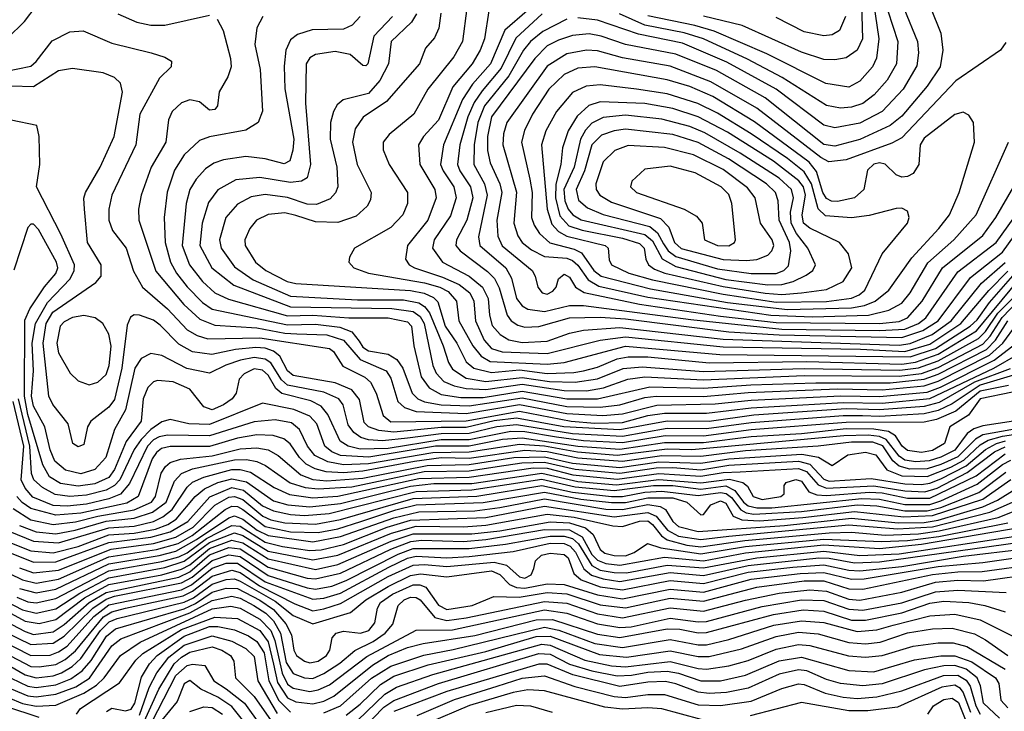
# Model space of a CAD drawing. Extents: x 997026 to 1115308, y 536381 to 619039.
# Tile 47 of 256: x 1017916 to 1021442, y 553885 to 556364. Entities that reach past the tile are written whole.
import ezdxf

# ---------------------------------------------------------------- set-up
doc = ezdxf.new("R2010")
doc.units = 0

msp = doc.modelspace()

# ---------------------------------------------------------------- linework, layer by layer
at = {"layer": '0CON20XD'}
for points in [[(1020927.6, 556505), (1020933.9, 556295), (1020915, 556254.2), (1020875, 556226.6), (1020835, 556219.6), (1020795, 556221.1), (1020715, 556247.2), (1020503.4, 556343.4), (1020365, 556376.7)], [(1020966.3, 556475), (1020992.4, 556295), (1020984.2, 556225.8), (1020969.3, 556195), (1020925, 556142.9), (1020885, 556121.6), (1020802.5, 556135), (1020591.2, 556241.2), (1020402.7, 556322.7), (1020333.3, 556343.3), (1020165, 556377)], [(1017872.1, 556297.9), (1017932.7, 556357.3), (1017975, 556411.9)], [(1018266.5, 556385), (1018335.2, 556355.2), (1018385, 556344.4), (1018435, 556343.8), (1018595, 556380)], [(1019336.5, 556385), (1019318.9, 556355), (1019246.2, 556285), (1019236.8, 556205), (1019205, 556145.3), (1019165, 556099.6), (1019073.8, 556076.2), (1019052, 556058), (1019039.1, 556035), (1019028.9, 555995), (1019027.8, 555935), (1019051, 555835), (1019054.7, 555765), (1019046.6, 555743.4), (1019028, 555722), (1018979.1, 555700.9), (1018945, 555703.2), (1018875, 555727), (1018795, 555737), (1018745, 555728.7), (1018695, 555702.6), (1018653.9, 555655), (1018630.7, 555575), (1018637.3, 555545), (1018685, 555478.4), (1018752, 555432), (1018885, 555372.6), (1019125, 555360.4), (1019290.4, 555359.6), (1019345, 555349.2), (1019365.8, 555335.8), (1019382.9, 555312.9), (1019432.6, 555195), (1019450.8, 555135), (1019465, 555110.9), (1019515, 555078.7), (1019585, 555067.5), (1019715, 555082), (1019813.1, 555066.9), (1019905, 555064.4)], [(1019423.5, 556386.5), (1019417, 556333), (1019400.9, 556299.1), (1019368.8, 556261.2), (1019347.6, 556205), (1019229.2, 556070.8), (1019145.7, 556014.3), (1019117.5, 555972.5), (1019107.9, 555925), (1019124.1, 555845), (1019173.9, 555745), (1019172.1, 555717.9), (1019160.4, 555695), (1019120.1, 555659.9), (1019055, 555637.5), (1018975, 555639.1), (1018905, 555661.6), (1018865, 555671.5), (1018805, 555666), (1018763.8, 555645), (1018739.4, 555615), (1018722.1, 555575), (1018722.7, 555555), (1018760.5, 555495), (1018796.5, 555465), (1018873.3, 555425), (1018905, 555417.8), (1019315, 555393.1), (1019363.8, 555383.8), (1019397.6, 555367.6), (1019412.8, 555352.8), (1019439.4, 555265), (1019480.8, 555205), (1019515, 555137.7), (1019542.5, 555115), (1019605, 555099.3), (1019705, 555108.8), (1019805, 555096.3)], [(1019517.4, 556405), (1019501.7, 556285), (1019470.5, 556230.5), (1019376.8, 556115), (1019326.7, 556025), (1019238.3, 555951.7), (1019216.9, 555925), (1019217.3, 555897.3), (1019239.3, 555845), (1019304.7, 555745), (1019304.1, 555705), (1019288.2, 555665), (1019245, 555619.5), (1019114.2, 555545), (1019097, 555513), (1019094.2, 555495), (1019112.2, 555475), (1019164.4, 555455), (1019365, 555421.1), (1019420.3, 555405), (1019449.8, 555389.8), (1019480.2, 555355), (1019488.8, 555285), (1019538.6, 555195), (1019568.5, 555158.5), (1019600.7, 555139.3), (1019805, 555129.6)], [(1019595.7, 556395), (1019579.7, 556295), (1019564.5, 556255), (1019535.6, 556205), (1019466.8, 556123.2), (1019415, 556003.5), (1019361.8, 555945), (1019343.8, 555915), (1019348.3, 555845), (1019402.6, 555755), (1019407, 555725), (1019376.9, 555645), (1019304, 555555), (1019297.3, 555505), (1019310.9, 555485), (1019329.6, 555475), (1019429.3, 555440.7), (1019489.6, 555415), (1019527.3, 555385), (1019542.1, 555355), (1019547.8, 555285), (1019579.1, 555215), (1019605, 555185.7), (1019643.4, 555173.4), (1019805, 555167.7)], [(1019732.5, 556395), (1019653.4, 556326.6), (1019601.8, 556205), (1019537.6, 556132.4), (1019501.9, 556078.1), (1019433.7, 555915), (1019423.1, 555845), (1019431.9, 555821.9), (1019470.8, 555765), (1019478.7, 555725), (1019458.8, 555661.2), (1019399.4, 555575), (1019394.4, 555545), (1019430.3, 555495), (1019525.1, 555445.1), (1019572.9, 555405), (1019593.6, 555365), (1019598.3, 555305), (1019608.1, 555268.1), (1019635.8, 555235.8), (1019666.8, 555216.8), (1019715, 555206.6), (1019805, 555212), (1019885, 555240.6), (1019935, 555251.2), (1020065, 555260.4), (1020435, 555219.3), (1021065, 555197.8)], [(1019787, 556385), (1019692.9, 556297.1), (1019640.3, 556189.7), (1019571.3, 556108.7), (1019543.5, 556066.5), (1019520.9, 556015), (1019491.5, 555915), (1019483.4, 555845), (1019492, 555822), (1019530.4, 555765), (1019538.2, 555725), (1019516.9, 555645), (1019479.8, 555575), (1019477.5, 555555), (1019492.7, 555535), (1019591.1, 555461.1), (1019615.7, 555435.7), (1019632.7, 555402.7), (1019661.6, 555305), (1019675.2, 555285), (1019699.1, 555269.1), (1019725, 555261.9), (1019775, 555263.8), (1019885, 555295.1), (1019995, 555297.2), (1020085, 555291.2), (1020455.1, 555245.1), (1020635, 555233.9), (1021075, 555224.4)], [(1021177.2, 556407.2), (1021214.7, 556315), (1021221.6, 556255), (1021211.7, 556195), (1021165.2, 556125), (1021075, 556018.1), (1021033.2, 555985), (1020925, 555933.8), (1020835, 555909.9), (1020795, 555917), (1020585, 556083.7), (1020411.6, 556181.6), (1020265, 556240), (1020085, 556274.6), (1019998.2, 556305), (1019955, 556312.6), (1019895, 556306.7), (1019845, 556290.8), (1019805, 556270), (1019761, 556225), (1019605.1, 556015), (1019590.6, 555945), (1019590.8, 555895), (1019600.4, 555850.4), (1019635.1, 555775), (1019642.2, 555745), (1019624.9, 555645), (1019628.3, 555588.3), (1019643.5, 555553.5), (1019750.9, 555465), (1019762.2, 555445), (1019770.7, 555405), (1019786.9, 555385), (1019805, 555380.6), (1019825, 555390.4), (1019836.4, 555405), (1019845.5, 555435), (1019865, 555451.5), (1019885, 555440.9), (1019906.3, 555405), (1019936.6, 555386.6), (1020134.8, 555344.8), (1020425, 555301.6), (1020625, 555278.9), (1020995, 555274.7)], [(1021081.7, 556405), (1021131, 556285), (1021134.4, 556244.4), (1021128.9, 556198.9), (1021079.2, 556115), (1021005, 556034.4), (1020925, 555993.3), (1020835, 555975.9), (1020795, 555986.3), (1020624.3, 556115), (1020448.5, 556211.5), (1020289, 556279), (1020131.4, 556311.4), (1019985, 556362.3), (1019915, 556370.9)], [(1021024.9, 556395), (1021060.8, 556285), (1021055.2, 556205), (1021022.7, 556147.3), (1020975.6, 556094.4), (1020935, 556063.7), (1020895, 556049.7), (1020855, 556047), (1020805, 556056), (1020646.5, 556156.5), (1020522.5, 556222.5), (1020365, 556294.5), (1020295, 556316), (1020155, 556344), (1020063.6, 556385)], [(1018622.3, 556365), (1018643.7, 556325), (1018670.2, 556225), (1018672.9, 556195), (1018661, 556159), (1018630, 556105), (1018624.3, 556055), (1018615, 556041.9), (1018595, 556040), (1018559.2, 556069.2), (1018525, 556075.9), (1018494.8, 556065.2), (1018461.8, 556035), (1018448.4, 556005), (1018438.8, 555925), (1018386.1, 555835), (1018350.7, 555735), (1018341.1, 555685), (1018342.3, 555645), (1018403.1, 555463.1), (1018502.9, 555342.9), (1018560.9, 555290.9), (1018615, 555268.5), (1018765, 555259.2), (1018865, 555240.3), (1018908.2, 555238.2), (1019015, 555234.4), (1019075, 555215.6), (1019135, 555146.1), (1019228.6, 555105), (1019245, 555079.6), (1019269.3, 554995), (1019293.5, 554973.5), (1019335, 554960), (1019515, 554952.8), (1019705, 554984.9), (1019875, 554952.1), (1020004.5, 554945.5), (1020075, 554951.6), (1020197.2, 554982.8), (1020406.7, 554986.7), (1020535, 555000.5), (1020856.3, 555016.3), (1020995, 555013), (1021165, 555029.1), (1021213.1, 555046.9), (1021406, 555144), (1021472.7, 555195)], [(1018786.5, 556375), (1018765.4, 556335), (1018758.1, 556275), (1018776.8, 556185), (1018784.7, 556035.3), (1018770, 555995), (1018725, 555967.6), (1018595.8, 555944.2), (1018559.7, 555930.3), (1018505, 555879.4), (1018469.6, 555825), (1018444.2, 555745.8), (1018433.2, 555655), (1018437, 555565), (1018455.8, 555495), (1018476.8, 555455), (1018515, 555406.7), (1018570.7, 555350.7), (1018605, 555326.9), (1018875, 555270), (1018975, 555273.1), (1019062, 555262), (1019105.5, 555245.5), (1019131.4, 555211.4), (1019145, 555190.6), (1019165, 555177), (1019234.9, 555164.9), (1019265.7, 555145.7), (1019287.2, 555115), (1019320.7, 555025), (1019341.2, 555005), (1019364.9, 554994.9), (1019425, 554983.9), (1019525, 554980.5), (1019715, 555009), (1019875, 554978.1), (1019995, 554974.8)], [(1019135.3, 556375), (1019106.1, 556343.9), (1019075, 556329.4), (1018962.8, 556327.2), (1018909.9, 556310.1), (1018885, 556291.5), (1018868.6, 556255), (1018862.7, 556197.3), (1018865.5, 556115.5), (1018897.1, 555935), (1018894.2, 555895.8), (1018882.6, 555857.4), (1018863.1, 555846.9), (1018795.2, 555865.2), (1018725, 555873.9), (1018645, 555861.4), (1018611, 555849), (1018581.4, 555828.7), (1018547.7, 555792.3), (1018525.2, 555755), (1018511.9, 555705), (1018497.5, 555555), (1018523.5, 555485), (1018570, 555425), (1018614.7, 555385), (1018662.8, 555362.8), (1018875, 555302.9), (1018965, 555305.2), (1019094.6, 555295.4), (1019235, 555295.5), (1019305, 555280.7), (1019319, 555265), (1019326.7, 555195), (1019353.9, 555083.9), (1019382.3, 555045), (1019425, 555021), (1019495, 555010.3), (1019575, 555010.2), (1019715, 555032.9), (1019875, 555004.8), (1019985, 555004.8)], [(1019250.2, 556375), (1019184.4, 556305), (1019162.5, 556205), (1019155, 556198.2), (1019145, 556199.1), (1019099.5, 556239.5), (1019045, 556249.1), (1018975, 556239.5), (1018955, 556226.4), (1018941.3, 556205), (1018939.2, 556065), (1018956.9, 555845), (1018945, 555796.7), (1018924.8, 555785.2), (1018885, 555780.1), (1018775, 555798.7), (1018690.2, 555789.8), (1018625, 555753.5), (1018591.8, 555708.2), (1018569.4, 555635), (1018561, 555555), (1018604, 555474), (1018681.9, 555411.9), (1018885, 555335.3), (1019248.4, 555328.4), (1019325, 555317.5), (1019349.7, 555299.7), (1019364.2, 555275), (1019395.4, 555125), (1019407, 555097), (1019435, 555067.2), (1019471.4, 555051.4), (1019515, 555041.9), (1019585, 555038.4), (1019715, 555057.1), (1019865, 555034.6), (1019945, 555034.3)], [(1019875, 556365.6), (1019788.7, 556321.3), (1019745.2, 556285), (1019720.3, 556255), (1019667.5, 556162.5), (1019580.4, 556055), (1019555.9, 555995), (1019542.8, 555915), (1019541.5, 555845), (1019580.5, 555775), (1019589.6, 555735), (1019559.3, 555585), (1019563.2, 555555), (1019656.2, 555475), (1019677, 555437), (1019695.2, 555365), (1019715, 555338.1), (1019735, 555326.9), (1019795, 555317.7), (1019885, 555339.7), (1019935, 555339.9), (1020319, 555289), (1020645, 555255.2), (1020995, 555249.7)], [(1020872.5, 556375), (1020851.1, 556325), (1020825, 556310), (1020795, 556305.9), (1020725, 556320.4), (1020625, 556371.2)], [(1017815, 556168.4), (1017955, 556196.7), (1017975, 556214.1), (1018032.3, 556287.7), (1018095, 556319.6), (1018143.3, 556323.3), (1018245, 556279.2), (1018386.2, 556245), (1018435, 556229.4), (1018458.8, 556215), (1018458, 556195), (1018416.4, 556153.6), (1018345.8, 556025), (1018331.4, 555915), (1018245.7, 555735), (1018234.3, 555685), (1018234.3, 555645), (1018248.5, 555608.5), (1018297.2, 555545), (1018322.7, 555462.7), (1018355.7, 555405.7), (1018445, 555327.9), (1018515, 555252.6), (1018551.6, 555231.6), (1018589.5, 555219.5), (1018775, 555223.4), (1019025.5, 555185), (1019039.6, 555175), (1019072.6, 555122.6), (1019152.2, 555082.2), (1019172.4, 555065), (1019191.7, 555025), (1019217, 554945), (1019245, 554923.1), (1019515, 554926.2), (1019705, 554960.5), (1019891.1, 554925), (1019975, 554918.4), (1020075, 554920), (1020165, 554945.6), (1020225, 554954.3), (1020375, 554953.6), (1020535, 554973.3), (1020865, 554992.4), (1021005, 554989.6), (1021175, 555006.7), (1021404.9, 555115.1), (1021491.7, 555165)], [(1021447.7, 556282.3), (1021428.8, 556255), (1021267.8, 556145), (1021075, 555940.4), (1021039.3, 555920.7), (1020875, 555861.5), (1020813.8, 555853.8), (1020785, 555869.3), (1020555, 556046.5), (1020391.3, 556141.3), (1020245, 556197.4), (1020075, 556226.9), (1019985, 556252.4), (1019945, 556254.6), (1019875, 556241.8), (1019805, 556197.1), (1019659.8, 555995), (1019648.2, 555955), (1019646.1, 555915), (1019695.1, 555745.1), (1019685.5, 555635), (1019699.7, 555589.7), (1019715.2, 555565), (1019748.7, 555538.7), (1019795, 555515.4), (1019875, 555509.2), (1019895, 555501.3), (1019914.1, 555484.1), (1019951.4, 555431.4), (1019989.3, 555409.3), (1020165, 555369.5), (1020605.6, 555304.4), (1020755, 555299.5)], [(1021462.9, 555112.9), (1021335, 555065.1), (1021208.1, 554991.9), (1021155, 554977.6), (1020995, 554965.4), (1020875, 554968.8), (1020545, 554946.5), (1020384.3, 554924.3), (1020235, 554925.4), (1020065, 554893.5), (1019864.7, 554905.3), (1019695, 554936.3), (1019615, 554926.3), (1019515, 554902), (1019425, 554902.4), (1019255, 554885.7), (1019201.7, 554891.7), (1019165.2, 554905), (1019149.8, 554919.8), (1019132.4, 555002.4), (1019105, 555036.9), (1019045, 555062.4), (1018895, 555088.6), (1018874.1, 555105), (1018847.8, 555157.8), (1018825, 555176.1), (1018795, 555186.2), (1018761.3, 555188.7), (1018688.6, 555181.4), (1018603.7, 555163.7), (1018535, 555173.6), (1018485, 555200.6), (1018419.2, 555269.2), (1018395, 555287.4), (1018345, 555305.2), (1018325, 555306.6), (1018312.2, 555297.8), (1018300.9, 555269.1), (1018280.9, 555115), (1018255, 555003.1), (1018235, 554974.8), (1018170, 554925), (1018158.8, 554905), (1018145, 554841.4), (1018125, 554832.5), (1018105.8, 554845), (1018089.1, 554915), (1018034.3, 554985), (1018019.8, 555015), (1017999.7, 555205), (1018010.6, 555275), (1018034.7, 555315.3), (1018188.5, 555421.5), (1018207.1, 555445), (1018206.8, 555485), (1018158.8, 555565), (1018147.4, 555685), (1018145.8, 555724.2), (1018151.6, 555745), (1018204.3, 555835), (1018254.4, 555945), (1018283.4, 556103.4), (1018276.1, 556136.1), (1018255, 556156.7), (1018215, 556172.9), (1018105, 556188.8), (1018055, 556180.6), (1017965, 556123.1), (1017885, 556125.8)], [(1020665, 555324.9), (1020895, 555330.6), (1020940.9, 555339.1), (1020978.8, 555355), (1021028.2, 555395), (1021110.2, 555509.8), (1021207.1, 555615), (1021245.2, 555665), (1021280, 555745), (1021335.5, 555925), (1021331.4, 555995), (1021315, 556022), (1021295, 556032.2), (1021265, 556024.5), (1021155, 555939.7), (1021141, 555915), (1021135.8, 555844.2), (1021115, 555812.4), (1021095, 555801.3), (1021075, 555799.4), (1021055, 555808), (1021015, 555845.6), (1020995, 555850.3), (1020975, 555845.8), (1020951.6, 555825), (1020938.6, 555755), (1020905, 555724.8), (1020845, 555711.6), (1020823.5, 555713.5), (1020805, 555723.4), (1020792.4, 555745), (1020769.8, 555819.8), (1020743.4, 555853.4), (1020547.6, 555997.6), (1020398, 556088), (1020315, 556123.9), (1020235, 556148.5), (1019975, 556194.8), (1019915, 556190), (1019865, 556167.3), (1019811, 556115), (1019752.2, 556025), (1019723.8, 555966.2), (1019713.1, 555925), (1019742.4, 555792.4), (1019751.1, 555745), (1019748.6, 555655), (1019757.7, 555627.7), (1019777.5, 555597.5), (1019814.5, 555564.5), (1019901.1, 555541.1), (1019928.1, 555528.1), (1019971.6, 555465), (1019997.8, 555445), (1020175, 555399.5), (1020450.6, 555350.6), (1020665, 555324.9)], [(1020625, 555351.1), (1020805, 555354.2), (1020895, 555365.9), (1020922.3, 555377.7), (1020942.1, 555395), (1021005, 555524.4), (1021095.4, 555635), (1021101.1, 555655), (1021095, 555678), (1021075, 555688.6), (1021055, 555687.5), (1020958.1, 555661.9), (1020895, 555653.6), (1020801.1, 555661.1), (1020775, 555686.4), (1020751.3, 555775), (1020725, 555818.4), (1020665, 555866.4), (1020535, 555954.9), (1020415, 556029.1), (1020343.9, 556063.9), (1020235, 556098.1), (1020125.1, 556114.9), (1019995, 556130.8), (1019944.3, 556125.7), (1019895, 556103.3), (1019838.5, 556035), (1019799.4, 555965), (1019784.5, 555915), (1019804.3, 555684.3), (1019820.8, 555630.8), (1019844.9, 555604.9), (1019875, 555587.8), (1020011.8, 555555), (1020023.3, 555545), (1020027.1, 555502.9), (1020035.3, 555485), (1020096.8, 555455), (1020181.4, 555431.4), (1020435, 555380.1), (1020625, 555351.1)], [(1020645, 555378.8), (1020715, 555384.9), (1020805, 555396.8), (1020864.6, 555425), (1020895.2, 555475), (1020884.2, 555524.2), (1020851.8, 555565), (1020745, 555616.9), (1020723, 555635), (1020718.3, 555665), (1020729.9, 555735), (1020722.2, 555765), (1020706.4, 555786.4), (1020615, 555856.5), (1020450.1, 555960.1), (1020345.4, 556015.4), (1020254.8, 556045.2), (1020155, 556063.5), (1019995, 556069.6), (1019953.7, 556056.3), (1019912, 556018), (1019880, 555965), (1019859, 555905), (1019853.9, 555845), (1019835.2, 555774.8), (1019834.5, 555725), (1019850.3, 555660.3), (1019882.7, 555625), (1019929.5, 555609.5), (1020075, 555580.8), (1020135, 555561.5), (1020152, 555545), (1020158.4, 555505), (1020167.8, 555485), (1020189.5, 555469.5), (1020225.8, 555455.8), (1020435, 555407.1), (1020585, 555383.5), (1020645, 555378.8)], [(1021535, 555107.9), (1021355, 555053.5), (1021255, 554987.1), (1021205, 554962.7), (1021155, 554951.8), (1020995, 554941.8), (1020934.3, 554944.3), (1020865, 554944.1), (1020535, 554919), (1020375, 554897.2), (1020235, 554898.3), (1020075, 554870.4), (1019895, 554879.7), (1019695, 554912.3), (1019624.7, 554905), (1019525, 554880.3), (1019425, 554880.1), (1019304, 554864), (1019214.5, 554854.5), (1019165, 554857.7), (1019137.1, 554867.1), (1019112.6, 554885), (1019092.2, 554912.2), (1019073.8, 554983.8), (1019058.9, 555005), (1019005, 555029.2), (1018875, 555054.3), (1018853.4, 555073.4), (1018815, 555134.4), (1018795, 555147.6), (1018755, 555152.8), (1018706.6, 555143.4), (1018653.9, 555126.1), (1018595, 555097.3), (1018513.6, 555113.6), (1018425, 555160.5), (1018385, 555167.1), (1018350, 555150), (1018327.5, 555115), (1018294, 554966), (1018254.6, 554895.4), (1018224.4, 554795), (1018185, 554751.9), (1018134.2, 554735.8), (1018079.9, 554749.9), (1018041.9, 554781.9), (1018025, 554822.3), (1018005.1, 554905), (1017965, 554978.3), (1017957.9, 555015), (1017964.6, 555105), (1017960.6, 555205), (1017971.6, 555275), (1018015, 555349.7), (1018096.5, 555435), (1018110.5, 555465), (1018111.5, 555485), (1018062.8, 555595), (1017975.6, 555764.4), (1017987.1, 555845), (1017985.8, 555945), (1017977.5, 555985), (1017885, 556004)], [(1020595, 555413.6), (1020645, 555414.3), (1020685.4, 555425), (1020732.2, 555447.8), (1020756.2, 555465), (1020765.3, 555485), (1020738.4, 555545), (1020698.1, 555598.1), (1020678.9, 555635), (1020676.2, 555673.8), (1020686.9, 555725), (1020679.4, 555755), (1020635, 555795.4), (1020495.8, 555885.8), (1020368.8, 555958.8), (1020315, 555981), (1020215, 556006.7), (1020085, 556021.2), (1020005, 556013.4), (1019965, 555992.4), (1019942, 555968), (1019923.7, 555935), (1019901.2, 555835), (1019864.9, 555755), (1019867.8, 555715), (1019879.6, 555685), (1019896.3, 555665), (1019926.9, 555646.9), (1020155, 555594), (1020181.6, 555571.7), (1020216.3, 555506.3), (1020265, 555478.7), (1020445, 555433.2), (1020595, 555413.6)], [(1020625, 555453.8), (1020652.3, 555465), (1020668.4, 555481.6), (1020677.2, 555535), (1020672.3, 555565), (1020635.4, 555645), (1020632.3, 555715), (1020621.9, 555745), (1020590, 555775), (1020454, 555865), (1020345, 555923.2), (1020255, 555952.5), (1020085, 555971.2), (1020044.4, 555965.6), (1019999.7, 555950.3), (1019965, 555914.7), (1019938.2, 555821.8), (1019908.3, 555755), (1019917.3, 555717.3), (1019948.9, 555688.9), (1020005, 555665.4), (1020172.3, 555622.3), (1020199.8, 555599.8), (1020221, 555561), (1020238.1, 555535), (1020265.3, 555515.3), (1020415, 555470.9), (1020535, 555453.9), (1020625, 555453.8)], [(1020755, 555299.5), (1020955, 555304.6), (1021027.7, 555322.3), (1021075, 555347.9), (1021104.5, 555385), (1021167.5, 555492.5), (1021261.6, 555575), (1021341.6, 555665), (1021456.4, 555925)], [(1020518.8, 555501.2), (1020555, 555504.8), (1020595, 555520), (1020609.7, 555535), (1020616.9, 555555), (1020610.4, 555575), (1020568.4, 555635), (1020550, 555725), (1020521.7, 555761.7), (1020435, 555826.3), (1020328.9, 555878.9), (1020225, 555906), (1020095, 555912.8), (1020047.1, 555895), (1020005, 555853.8), (1019979, 555775), (1019980.2, 555755), (1019993.1, 555735), (1020035, 555709.7), (1020210.8, 555650.8), (1020240.6, 555620.6), (1020260.1, 555565), (1020285, 555544.3), (1020435, 555504.7), (1020518.8, 555501.2)], [(1020455, 555553.5), (1020475.2, 555564.8), (1020479.6, 555575), (1020466.1, 555705), (1020455, 555736.9), (1020428, 555765), (1020335, 555815.2), (1020245, 555838.5), (1020155, 555827.9), (1020107.8, 555785), (1020103.5, 555765), (1020124.5, 555745), (1020295.2, 555685.2), (1020340, 555660), (1020359.5, 555635), (1020367.8, 555575), (1020414.4, 555555), (1020455, 555553.5)], [(1020995, 555274.7), (1021065, 555282.6), (1021095, 555295.8), (1021148, 555355), (1021220.7, 555475), (1021365, 555590), (1021411.9, 555655), (1021497, 555803)], [(1020995, 555249.7), (1021085, 555254.5), (1021134.1, 555275), (1021161, 555295), (1021275, 555460), (1021412.8, 555565), (1021505, 555692.5)], [(1021456.7, 555053.3), (1021355, 555032), (1021268.7, 554961.3), (1021198.6, 554931.4), (1021155, 554921.3), (1020875, 554920.7), (1020535, 554893.7), (1020365, 554871.6), (1020227.8, 554872.2), (1020075, 554847), (1019935, 554854), (1019838, 554868), (1019725, 554886.8), (1019675, 554887.5), (1019525, 554857.8), (1019425, 554858.6), (1019235, 554827.6), (1019134.9, 554824.9), (1019091.8, 554835), (1019063.7, 554853.7), (1019019.5, 554949.5), (1018995, 554979.3), (1018957.9, 554997.9), (1018854.3, 555024.3), (1018832.4, 555042.4), (1018805, 555089.3), (1018785, 555107.8), (1018755, 555112.1), (1018719.2, 555095), (1018701.9, 555075), (1018690.3, 555025), (1018676.8, 555005), (1018645, 554983.2), (1018605, 554966.2), (1018575, 554976.7), (1018525, 555040.2), (1018465, 555066.1), (1018408.8, 555071.2), (1018394.6, 555065.4), (1018374.9, 555045.1), (1018357.3, 555005), (1018350.3, 554925), (1018297.3, 554852.7), (1018255, 554751.9), (1018235, 554723.6), (1018185, 554700.7), (1018125, 554692), (1018062, 554702), (1018021.8, 554725), (1017998, 554768), (1017945, 554948.7), (1017932.2, 555015), (1017933.5, 555286.5), (1017951.9, 555328.1), (1018003.8, 555406.2), (1018045, 555454.7), (1018052.1, 555475), (1018047.7, 555495), (1017982.3, 555612.3), (1017965, 555631.2), (1017955, 555630.6), (1017945, 555619.6), (1017894.1, 555465.9)], [(1021075, 555224.4), (1021150.1, 555249.9), (1021204.6, 555285), (1021320.4, 555439.6), (1021435, 555530.8), (1021499.3, 555620.7)], [(1021065, 555197.8), (1021105, 555202.9), (1021183.9, 555236.1), (1021252.1, 555285), (1021360.4, 555419.6), (1021445, 555494.2)], [(1019805, 555167.7), (1019995, 555215.7), (1020085, 555227.7), (1020435, 555191.8), (1020927.3, 555182.7), (1021085, 555174.7), (1021175, 555201.1), (1021286.5, 555275), (1021386.3, 555393.7), (1021455, 555462)], [(1019805, 555129.6), (1019865, 555134.9), (1020085, 555193.8), (1020423.4, 555163.4), (1021105, 555155.2), (1021195.9, 555185), (1021319.2, 555265), (1021345, 555288.6), (1021389.3, 555350.7), (1021481.2, 555455)], [(1019805, 555096.3), (1019900.5, 555099.5), (1019935, 555104.9), (1019985, 555118.3), (1020055, 555148.2), (1020095, 555155.9), (1020164.9, 555155.1), (1020385, 555134.2), (1020735, 555139.2), (1021075, 555129.8), (1021123.4, 555136.6), (1021205, 555164.7), (1021341.7, 555248.3), (1021491.4, 555428.6)], [(1019905, 555064.4), (1019985, 555076.5), (1020076.8, 555113.2), (1020145, 555119.5), (1020365, 555103.4), (1020725, 555114.2), (1021068, 555108), (1021135, 555116.6), (1021205, 555140.8), (1021349.3, 555220.7), (1021375, 555246.9), (1021418.5, 555311.5), (1021475, 555367.9)], [(1019945, 555034.3), (1020005.8, 555044.2), (1020093.6, 555075), (1020155, 555083.6), (1020365, 555073.1), (1020725, 555088.1), (1021065, 555086.2), (1021145, 555096), (1021205, 555117.1), (1021365, 555201.1), (1021390.8, 555229.2), (1021433.6, 555296.4), (1021518.8, 555385)], [(1018164.5, 555055.5), (1018195, 555064.6), (1018225, 555092.2), (1018236.2, 555125), (1018243.4, 555193.4), (1018235, 555236.9), (1018213.8, 555275), (1018185.6, 555295.6), (1018145, 555303.8), (1018105, 555296.7), (1018075, 555281.1), (1018060.7, 555265), (1018048.3, 555205), (1018055, 555169.4), (1018096.8, 555096.8), (1018125, 555069.5), (1018164.5, 555055.5)], [(1019985, 555004.8), (1020172.2, 555047.8), (1020365, 555043.5), (1020534.3, 555055.7), (1020767.1, 555062.9), (1021032.7, 555062.7), (1021155, 555075), (1021205, 555092.9), (1021378.3, 555181.7), (1021410.6, 555215), (1021455, 555284.9)], [(1019995, 554974.8), (1020065, 554983.7), (1020155, 555010), (1020195, 555014.8), (1020365, 555013.9), (1020525, 555027.6), (1020845, 555040.4), (1021005, 555037.5), (1021155, 555051.1), (1021205, 555068.2), (1021388.9, 555161.1), (1021436.6, 555205), (1021485, 555271.9)], [(1021587.3, 555052.7), (1021355, 555005.2), (1021313.5, 554946.5), (1021246.6, 554905), (1021227.2, 554845), (1021185, 554819.7), (1021145, 554812.7), (1021095, 554819.4), (1021076, 554835), (1021052.4, 554872.4), (1021027.6, 554887.6), (1020975, 554895.9), (1020875, 554897.1), (1020715, 554879.9), (1020535, 554869.1), (1020365, 554847.3), (1020225, 554847.1), (1020065, 554823.9), (1019915, 554834.6), (1019715, 554864.6), (1019645, 554859.5), (1019525, 554835.6), (1019404.9, 554834.9), (1019165.9, 554795.9), (1019065, 554802.5), (1019033.5, 554815), (1019008.8, 554835), (1018979.7, 554915), (1018955, 554942.9), (1018896.8, 554966.8), (1018785, 554989.3), (1018595, 554912.7), (1018521.2, 554915), (1018455, 554930.9), (1018425, 554922.6), (1018385, 554895.7), (1018350.4, 554859.6), (1018325.9, 554824.1), (1018273.7, 554715), (1018255, 554694.7), (1018225, 554678.2), (1018155, 554659.3), (1018095.1, 554655.1), (1018042.4, 554662.4), (1017997, 554687), (1017966.3, 554715), (1017958, 554738), (1017952, 554835), (1017911.7, 555005)], [(1021474.9, 554924.9), (1021365, 554908.5), (1021332.4, 554897.6), (1021308.9, 554881.1), (1021265, 554821.6), (1021215, 554795.5), (1021173, 554783), (1021125, 554779.9), (1021085, 554785.8), (1021065, 554800.2), (1021019.3, 554859.3), (1020995, 554870), (1020954.4, 554874.4), (1020867.1, 554872.9), (1020322.3, 554822.3), (1020234.3, 554824.3), (1020055, 554802.1), (1019913.6, 554813.6), (1019795, 554835.4), (1019705, 554841.6), (1019525, 554813.6), (1019395, 554811.9), (1019165, 554771.8), (1019075, 554768.6), (1019018.8, 554778.8), (1018972.6, 554802.6), (1018946.3, 554835), (1018918, 554895), (1018889.3, 554919.3), (1018830.5, 554929.5), (1018755, 554922.5), (1018595, 554872), (1018445, 554875.1), (1018415, 554869.4), (1018395, 554858), (1018373.7, 554835), (1018308.9, 554701.1), (1018276, 554664), (1018235, 554646.2), (1018155, 554627.7), (1018085, 554620.6), (1018035, 554623.3), (1017962.6, 554652.6), (1017935.5, 554685.5), (1017921.1, 554715), (1017930.3, 554835), (1017891.8, 554995)], [(1021545, 554908.4), (1021364.4, 554875.6), (1021339.2, 554860.8), (1021275, 554796.8), (1021215, 554769.2), (1021165, 554754.2), (1021103.3, 554753.3), (1021065, 554763.4), (1021042.8, 554782.8), (1021006.4, 554836.4), (1020970.6, 554849.4), (1020895, 554850.1), (1020774.8, 554835.2), (1020515, 554818.8), (1020355, 554798.3), (1020215, 554800.6), (1020075, 554780.9), (1019915, 554792.7), (1019805, 554814.6), (1019725, 554819.5), (1019525, 554791.6), (1019425, 554793.2), (1019329.5, 554780.5), (1019145, 554745.3), (1019075, 554739.9), (1019013.6, 554743.6), (1018973.7, 554753.7), (1018941.5, 554771.5), (1018917.4, 554795), (1018883.9, 554843.9), (1018862.1, 554862.1), (1018823.9, 554873.9), (1018765, 554875.8), (1018695, 554864.7), (1018595, 554834.2), (1018455, 554833.9), (1018423.2, 554826.8), (1018405, 554813), (1018390.2, 554789.8), (1018340.2, 554655), (1018298.7, 554631.3), (1018135, 554595.9), (1018045, 554588.1), (1017955, 554611.8), (1017923.9, 554633.9), (1017905.5, 554655.5)], [(1017892.4, 554612.4), (1017955, 554572), (1018035, 554555.1), (1018115, 554563.9), (1018195, 554584.2), (1018325, 554606.9), (1018387.3, 554635), (1018401.9, 554655), (1018421.7, 554738.3), (1018437.3, 554762.7), (1018455, 554777.2), (1018491.7, 554788.3), (1018605, 554800.6), (1018705, 554825.7), (1018765, 554829.4), (1018805, 554822.5), (1018841.7, 554801.7), (1018922.6, 554732.6), (1018965, 554716.4), (1019015, 554711.3), (1019145, 554720.8), (1019375, 554766.7), (1019525, 554769.4), (1019685, 554794.8), (1019795, 554796.7), (1019895, 554774.6), (1020065, 554759.6), (1020205, 554778.8), (1020355, 554774.5), (1020455, 554790.3), (1020716.4, 554806.4), (1020776, 554796), (1020825, 554766.7), (1020881.9, 554805), (1020945, 554814.1), (1020981.3, 554805), (1021021.2, 554751.2), (1021075, 554729.2), (1021165, 554727.1), (1021250, 554760), (1021296.7, 554785), (1021355, 554839.8), (1021383.6, 554856.4), (1021435, 554871.5), (1021577.6, 554892.4)], [(1017880.2, 554530.2), (1017965, 554494.5), (1018055, 554489.2), (1018235, 554543.3), (1018325, 554549.2), (1018395, 554565.6), (1018428.2, 554581.8), (1018461.4, 554608.6), (1018515, 554688), (1018533.9, 554706.1), (1018575.4, 554724.6), (1018675, 554752.1), (1018705, 554752.2), (1018741.9, 554741.9), (1018827.1, 554687.1), (1018881.9, 554661.9), (1018965, 554650.9), (1019055, 554656.4), (1019345, 554720.2), (1019525, 554724.5), (1019755, 554757.6), (1019805, 554757), (1019897, 554733), (1020055, 554717.7), (1020205, 554737.5), (1020355, 554727.5), (1020435, 554741.3), (1020496.1, 554743.9), (1020705, 554755.6), (1020733.3, 554745), (1020775, 554696.4), (1020804.5, 554684.5), (1020975, 554692.9), (1021085, 554675.1), (1021157.6, 554672.4), (1021201.2, 554685), (1021309.2, 554740.8), (1021406.8, 554815), (1021445, 554833.2)], [(1017915, 554550.9), (1017975, 554529), (1018045, 554521.7), (1018113.9, 554533.9), (1018225, 554566.7), (1018325, 554576.9), (1018391.2, 554598.8), (1018439.7, 554635), (1018469.5, 554710.5), (1018495, 554738), (1018535, 554754.3), (1018685, 554786.6), (1018727.5, 554787.5), (1018765, 554780.3), (1018795.7, 554765.7), (1018884, 554704), (1018937.6, 554687.6), (1018985, 554682.2), (1019105, 554689.9), (1019364.3, 554744.3), (1019525, 554747.1), (1019625, 554763.1), (1019714.1, 554775.9), (1019795, 554777.6), (1019905, 554752.6), (1020065, 554738.5), (1020195, 554757.5), (1020255, 554759.2), (1020355, 554750.8), (1020455, 554766.9), (1020705, 554782), (1020745, 554771.5), (1020795, 554717.3), (1020815, 554710), (1020965, 554719.2), (1021085, 554700.9), (1021145, 554698.1), (1021175, 554702.4), (1021215, 554718.8), (1021305.1, 554764.9), (1021375, 554823.7), (1021414.1, 554845), (1021445.8, 554854.2)], [(1017880.5, 554490.5), (1017955, 554460.2), (1018035, 554453.1), (1018125, 554476.4), (1018235, 554517.2), (1018325.8, 554524.2), (1018401.4, 554538.6), (1018445.5, 554555), (1018476, 554574), (1018544.4, 554655.6), (1018577.2, 554682.8), (1018624.8, 554705), (1018675, 554719), (1018728, 554708), (1018825, 554639.8), (1018875.4, 554625.4), (1018955, 554618.6), (1019065, 554630.1), (1019315, 554692.1), (1019398.4, 554701.6), (1019535, 554702.2), (1019785, 554738.6), (1019915, 554709.3), (1020053.2, 554696.8), (1020205, 554716.6), (1020355, 554704.4), (1020457.7, 554717.7), (1020505.9, 554705), (1020521.7, 554691.7), (1020542.6, 554655), (1020575, 554644), (1020641.4, 554655), (1020652.9, 554665), (1020652.9, 554695), (1020660, 554705), (1020695, 554716.5), (1020715, 554710.3), (1020741.4, 554671.4), (1020770.5, 554660.5), (1020805, 554658.4), (1020959, 554671), (1021005, 554667.8), (1021095, 554648.7), (1021175, 554649.4), (1021340.7, 554729.3), (1021445, 554808.1)], [(1020608.8, 554615), (1020931.5, 554648.5), (1020995, 554646), (1021086.1, 554626.1), (1021175, 554626.4), (1021215, 554639.2), (1021345, 554699.4), (1021435, 554770.3), (1021465, 554785.5)], [(1017915, 554399), (1017965, 554382.1), (1018055, 554390.7), (1018243.3, 554466.7), (1018395, 554487.1), (1018475, 554509.3), (1018537.3, 554545), (1018615, 554623.9), (1018665, 554652.9), (1018685, 554655.4), (1018714.5, 554644.5), (1018786.9, 554585), (1018815, 554571.9), (1018865, 554560.9), (1018975, 554555.7), (1019065, 554572.1), (1019325, 554647.9), (1019553.1, 554656.9), (1019785, 554694.6), (1019895, 554670.6), (1020035, 554655.7), (1020075, 554655.6), (1020155, 554670.8), (1020215, 554674.2), (1020345, 554658.5), (1020425, 554669.2), (1020446.3, 554666.3), (1020465, 554652.1), (1020497.9, 554607.9), (1020516.9, 554596.9), (1020545, 554591.5), (1020715, 554600.8), (1020915, 554624.8), (1020985, 554621.7), (1021085, 554604), (1021165, 554603.9), (1021214.1, 554615.9), (1021350.1, 554669.9), (1021447.5, 554742.5)], [(1017784.2, 554425), (1017925, 554356.9), (1017975, 554345.1), (1018055, 554358.4), (1018235, 554438.8), (1018405.1, 554465.1), (1018482.9, 554487.1), (1018533.8, 554515), (1018651.4, 554608.6), (1018675, 554620.5), (1018695, 554619.2), (1018715, 554609.1), (1018795, 554547.7), (1018885, 554528.7), (1018985, 554525.7), (1019055, 554539.5), (1019137, 554565), (1019262.7, 554607.3), (1019335, 554624.9), (1019575, 554634.1), (1019795, 554670.9), (1019925, 554645), (1020035, 554633.4), (1020085, 554634.2), (1020165, 554650.6), (1020255, 554649.9), (1020304.8, 554635), (1020355, 554590), (1020365, 554590.8), (1020391.3, 554625), (1020425, 554639.7), (1020445, 554631), (1020470.7, 554585), (1020501.6, 554571.6), (1020565, 554568.3), (1020720.7, 554579.3), (1020905, 554600.8), (1021082.3, 554582.3), (1021185, 554586.6), (1021364.6, 554645.4), (1021465, 554716.1)], [(1017861.7, 554461.7), (1017965, 554420.3), (1018045, 554420.9), (1018235, 554490.8), (1018385, 554509.3), (1018455, 554528.9), (1018517.7, 554565), (1018596.4, 554653.6), (1018675, 554687.1), (1018717.5, 554677.5), (1018785, 554621.8), (1018825, 554603.7), (1018885, 554590.4), (1018935, 554587.3), (1019023.7, 554593.7), (1019335, 554672.8), (1019535, 554678.6), (1019785, 554717.6), (1019905, 554689.8), (1020045, 554676.2), (1020185, 554694.5), (1020254.7, 554694.7), (1020355, 554681.5), (1020445, 554692.9), (1020476.9, 554676.9), (1020507.5, 554635), (1020525, 554621.4), (1020555, 554614.2), (1020608.8, 554615)], [(1017915, 554325.6), (1017975, 554309.9), (1018045, 554322.5), (1018235, 554413.4), (1018415, 554443.3), (1018475, 554459.1), (1018548.5, 554501.5), (1018665, 554579.1), (1018685, 554585.3), (1018715, 554574.4), (1018766.2, 554535), (1018805, 554515.1), (1018965, 554492.5), (1019065, 554511.4), (1019255, 554579), (1019345, 554600.6), (1019545.9, 554604.1), (1019635, 554615.2), (1019795, 554646.9), (1020015, 554610.1), (1020075, 554608.4), (1020116.5, 554616.5), (1020165, 554626.1), (1020209.6, 554619.6), (1020228.5, 554608.5), (1020254.6, 554565), (1020275, 554547.3), (1020345, 554529.9), (1020655, 554551.7), (1020895, 554577.2), (1021061.3, 554561.3), (1021155, 554562.1), (1021205, 554570.6), (1021365, 554617.6), (1021418, 554642), (1021533.9, 554715)], [(1017905, 554294.2), (1017945, 554277.5), (1017975, 554274), (1018045, 554289.3), (1018235, 554388.2), (1018425, 554421.6), (1018485, 554438.4), (1018515, 554453), (1018585, 554504.3), (1018675, 554551.2), (1018705, 554548.4), (1018795, 554491.2), (1018856.5, 554476.5), (1018955, 554461.2), (1018995, 554464.4), (1019075, 554483.7), (1019232.2, 554545), (1019315, 554570.5), (1019585, 554580.2), (1019795, 554619.9), (1020045, 554582.7), (1020165, 554597.8), (1020194.7, 554584.7), (1020235.6, 554535), (1020275, 554513.4), (1020355, 554500.9), (1020455, 554513.3), (1020885, 554553), (1021059, 554539), (1021185, 554546.2), (1021390.5, 554599.5), (1021471.5, 554635)], [(1017775, 554326.5), (1017925, 554249.1), (1017975, 554236.8), (1018045, 554253), (1018131.1, 554308.9), (1018235, 554363.4), (1018435, 554400.4), (1018505, 554422.9), (1018595, 554489.8), (1018685, 554524.9), (1018715, 554515.5), (1018805, 554459.7), (1018965, 554428), (1019055.1, 554444.9), (1019246.8, 554523.3), (1019335, 554548.4), (1019505, 554546.8), (1019585, 554552.8), (1019805, 554591.4), (1019901.6, 554581.6), (1020039.6, 554549.6), (1020075, 554547.3), (1020135, 554567.1), (1020165, 554567.9), (1020182.4, 554555), (1020213.7, 554513.7), (1020235, 554499.3), (1020305, 554480.8), (1020354.9, 554475.1), (1020512.6, 554497.4), (1020815, 554525.2), (1020895, 554527.8), (1021015, 554516.7), (1021135, 554521.3), (1021208.5, 554531.5), (1021419.6, 554580.4), (1021506.7, 554615)], [(1017793.8, 554285), (1017935, 554208.1), (1017985, 554199.8), (1018045, 554213.9), (1018148, 554292), (1018235, 554339.3), (1018425, 554374.6), (1018495.5, 554394.5), (1018525, 554410.5), (1018595, 554468.7), (1018675, 554498.8), (1018715, 554488.8), (1018805, 554431.2), (1018975, 554393.9), (1019055, 554411), (1019245.5, 554495), (1019325, 554521.1), (1019535, 554521.8), (1019635, 554532.4), (1019815, 554564.1), (1019885, 554561), (1019942.3, 554542.3), (1019969.1, 554519.1), (1019994.9, 554465), (1020011.7, 554451.7), (1020045, 554443.1), (1020085, 554442.7), (1020116.3, 554455), (1020163.8, 554486.2), (1020211.6, 554471.6), (1020355, 554449.4), (1020514.5, 554475.5), (1020795, 554502.8), (1021003.3, 554493.3), (1021095, 554497.2), (1021207.8, 554512.2), (1021455, 554561)], [(1017795, 554244), (1017935, 554170.8), (1017965, 554161.1), (1018035, 554169.7), (1018075, 554196.1), (1018164.5, 554275), (1018225, 554311.7), (1018485, 554366.2), (1018525, 554385.6), (1018595, 554445.7), (1018665, 554472.2), (1018705, 554467.3), (1018805, 554401.6), (1018945, 554362.7), (1018975, 554359.6), (1019065, 554380.4), (1019244.2, 554465.8), (1019316.7, 554493.3), (1019355, 554498.2), (1019505, 554494), (1019585, 554501.1), (1019795, 554536.3), (1019885, 554535.8), (1019930.4, 554510.4), (1019965, 554447.5), (1019985, 554426.8), (1020015, 554414.8), (1020065, 554409.4), (1020225, 554437.5), (1020365, 554424.6), (1020515, 554453.2), (1020795, 554481.7), (1020995, 554469.3), (1021145, 554483.8), (1021501.9, 554545)], [(1017815, 554192.7), (1017955, 554124.3), (1018035, 554129.5), (1018075, 554154.3), (1018178, 554255), (1018225, 554287.7), (1018255, 554298.5), (1018495, 554345.3), (1018533.5, 554366.5), (1018605, 554426.1), (1018665, 554446.4), (1018705, 554439.9), (1018805, 554372.3), (1018945, 554327.6), (1018975, 554323.6), (1019033.7, 554333.7), (1019085, 554354), (1019271.4, 554448.7), (1019325, 554468.4), (1019525, 554468.6), (1019655, 554484.1), (1019815, 554513.1), (1019865, 554513.2), (1019895, 554504.5), (1019916.8, 554485), (1019965, 554407.6), (1019995, 554391.5), (1020045, 554382.6), (1020088.2, 554381.8), (1020235, 554409.5), (1020365, 554399.1), (1020555, 554434.9), (1020795, 554459.8), (1020925, 554443.7), (1021065, 554449.9), (1021475, 554512.2)], [(1017835, 554146), (1017955, 554085.1), (1018025, 554087.1), (1018055, 554098), (1018085, 554119.2), (1018181.5, 554225), (1018235, 554266.4), (1018495, 554320.8), (1018530.9, 554339.1), (1018605, 554397.9), (1018655, 554416.2), (1018695, 554416.1), (1018795, 554349.4), (1018965, 554287.2), (1019005, 554290.8), (1019065, 554309.1), (1019238.1, 554401.9), (1019305, 554433.7), (1019335, 554441.5), (1019445, 554435.8), (1019525, 554440.6), (1019682.3, 554457.7), (1019815, 554487.4), (1019865, 554486.5), (1019887.5, 554477.5), (1019906.2, 554456.2), (1019936.5, 554396.5), (1019963.5, 554373.5), (1020005, 554359.5), (1020065, 554351.1), (1020245, 554382.3), (1020365, 554372.6), (1020525, 554408.4), (1020777.1, 554435), (1020815, 554434.7), (1020905, 554416.9), (1020995, 554420.5), (1021498.8, 554491.2)], [(1017811.2, 554121.2), (1017955, 554046.2), (1017985, 554044.3), (1018045, 554053.6), (1018078.4, 554071.6), (1018115, 554101.9), (1018216.1, 554223.9), (1018245, 554241.9), (1018294.5, 554254.5), (1018501.3, 554298.7), (1018535, 554316.1), (1018605, 554369.6), (1018675, 554391.1), (1018705, 554382.2), (1018774.7, 554334.7), (1018901, 554271), (1018965, 554245.8), (1019005, 554252), (1019065, 554272.2), (1019235, 554367.9), (1019325, 554408.6), (1019365, 554411.2), (1019445, 554404.1), (1019615, 554420.4), (1019658.8, 554408.8), (1019705, 554367.6), (1019725, 554363), (1019747.5, 554375), (1019757.4, 554397.4), (1019762.4, 554425), (1019784.7, 554445), (1019815, 554451.5), (1019865, 554447.6), (1019880, 554435), (1019899.6, 554379.6), (1019926.8, 554356.8), (1019995, 554331.1), (1020075, 554320.1), (1020245, 554353.7), (1020365, 554343.8), (1020525, 554384.1), (1020685, 554401.3), (1020795, 554409.7), (1020885, 554390.6), (1020925, 554388.5), (1021075, 554404.5), (1021295, 554440.9), (1021515, 554467.2)], [(1017815, 554085.9), (1017935, 554015.5), (1017975, 554005.5), (1018035, 554012.5), (1018065, 554023.1), (1018103.7, 554046.3), (1018135, 554074.6), (1018204.6, 554175), (1018236, 554206), (1018265, 554218), (1018505, 554275.9), (1018537.7, 554292.3), (1018605, 554340.9), (1018655, 554358), (1018685, 554360.2), (1018705, 554352.3), (1018830.2, 554280.2), (1018895, 554228.5), (1018965, 554198.4), (1019100.2, 554239.8), (1019155.2, 554285), (1019235, 554333.1), (1019315, 554372.6), (1019351.5, 554378.5), (1019445, 554367.4), (1019605, 554388.4), (1019635, 554376), (1019670.3, 554340.3), (1019695, 554328.7), (1019725, 554326.7), (1019805, 554342.5), (1019865, 554340), (1019985, 554302.4), (1020075, 554289), (1020245, 554322.5), (1020365, 554312.7), (1020535, 554359), (1020711.1, 554378.9), (1020795, 554382.4), (1020895, 554359), (1020939.5, 554360.5), (1021205, 554404.4), (1021365, 554418.3), (1021565, 554447.2)], [(1017885, 554004.3), (1017945, 553974.9), (1017975, 553970.6), (1018045, 553980.2), (1018098.5, 554001.5), (1018139.7, 554030.3), (1018172, 554068), (1018226, 554155), (1018258.9, 554181.1), (1018505, 554252.8), (1018545, 554271.9), (1018605, 554312.1), (1018655, 554326.8), (1018695, 554325.7), (1018775, 554283.3), (1018825, 554249.8), (1018869, 554199), (1018889, 554159), (1018897, 554105), (1018906.5, 554085), (1018935, 554065.2), (1018955, 554059.2), (1018985, 554064.9), (1019014.3, 554085), (1019025.7, 554105), (1019035, 554148.6), (1019049.5, 554165), (1019075, 554172.5), (1019135.9, 554165.9), (1019166.5, 554175), (1019187.3, 554202.7), (1019196.4, 554255), (1019208.3, 554275), (1019250.5, 554305), (1019325, 554338), (1019348.3, 554338.3), (1019369.7, 554329.7), (1019415, 554266.1), (1019445, 554250.5), (1019536.4, 554265), (1019613.1, 554296.9), (1019704.2, 554294.2), (1019805, 554310.9), (1019875, 554305.9), (1019995, 554267.5), (1020085, 554256.1), (1020245, 554291), (1020365, 554280), (1020555, 554329.7), (1020725, 554352.4), (1020795, 554352.7), (1020885, 554324.7), (1020935, 554323.2), (1021185, 554375.8), (1021275, 554385.5), (1021363.1, 554386.9), (1021555, 554413.1)], [(1017885, 553966.2), (1017945, 553940.8), (1017975, 553937.3), (1018045, 553947.4), (1018116.5, 553973.5), (1018165, 554004.4), (1018245, 554120.5), (1018277.6, 554145), (1018525, 554238.2), (1018605, 554283), (1018675, 554297.7), (1018705, 554290.6), (1018753.7, 554265), (1018796.9, 554236.9), (1018825, 554209.2), (1018849.3, 554165), (1018870.2, 554060.2), (1018895, 554020.8), (1018935, 554005.7), (1018965, 554003.4), (1019005, 554020.3), (1019062, 554058), (1019116.3, 554103.7), (1019181.2, 554135), (1019224.2, 554165), (1019251.8, 554198.2), (1019270.9, 554265), (1019293, 554285), (1019315, 554294.4), (1019335, 554293.5), (1019350.2, 554285), (1019402.1, 554222.1), (1019445, 554211), (1019515, 554220.4), (1019795, 554279.4), (1019875, 554272.3), (1019985, 554234.9), (1020075, 554220.7), (1020245, 554256.7), (1020365, 554244.2), (1020515, 554283.8), (1020635, 554309), (1020745, 554320.1), (1020805, 554316), (1020885, 554287.8), (1020925, 554284.2), (1021075, 554312.1), (1021195, 554348), (1021275, 554355.7), (1021367.1, 554352.9), (1021555, 554379.5)], [(1017874.6, 553934.6), (1017925, 553913.6), (1017975, 553903.4), (1018045, 553907), (1018145, 553950.8), (1018190.6, 553979.4), (1018218.1, 554005), (1018276.3, 554085), (1018347.1, 554132.9), (1018605, 554252.5), (1018672.3, 554262.3), (1018705.2, 554254.8), (1018775.5, 554215.5), (1018814.9, 554175), (1018829.3, 554139.3), (1018855, 554021.7), (1018875, 553982.1), (1018895, 553967.8), (1018955, 553956.2), (1018985, 553961.8), (1019025, 553980.6), (1019158.2, 554081.8), (1019335, 554176.4), (1019465, 554176.8), (1019795, 554248.6), (1019875, 554236.9), (1019985, 554198.7), (1020065.3, 554185.3), (1020105, 554188.6), (1020245, 554219.7), (1020345, 554206.2), (1020375, 554207.6), (1020575, 554261.4), (1020715, 554285.1), (1020795, 554282.1), (1020885, 554251.3), (1020935, 554247.9), (1021075, 554273.6), (1021195, 554313.3), (1021275, 554319.4), (1021448.4, 554311.6)], [(1018119.5, 553875), (1018133.8, 553895), (1018272.5, 553987.5), (1018331.6, 554068.4), (1018356.9, 554093.1), (1018495, 554178.3), (1018615, 554223.2), (1018695, 554217.4), (1018775, 554174.7), (1018805, 554133.8), (1018824.3, 554054.2), (1018839.2, 553989.2), (1018875, 553934.2), (1018905, 553919.7), (1018965, 553912.6), (1019005, 553922), (1019040.8, 553939.2), (1019179, 554051), (1019235, 554084.9), (1019305, 554114), (1019361.1, 554128.9), (1019545, 554157), (1019765, 554213.2), (1019824.3, 554214.3), (1019985, 554162.4), (1020065, 554149.5), (1020235, 554180.7), (1020279.2, 554179.2), (1020345, 554166.3), (1020375, 554167.4), (1020615, 554232.2), (1020721.5, 554248.5), (1020795, 554243.7), (1020895, 554212.5), (1020945, 554211.6), (1021075, 554237.9), (1021175, 554272.4), (1021225, 554279.8), (1021315, 554275.3), (1021372.5, 554265), (1021445, 554241.5)], [(1019005, 553880.3), (1019065, 553904.9), (1019175.9, 554004.1), (1019245, 554047.6), (1019363, 554087.1), (1019467.4, 554107.4), (1019795, 554187.2), (1019845.9, 554175.9), (1019975, 554128.7), (1020075, 554113.8), (1020245, 554142.3), (1020345, 554123.8), (1020375, 554124), (1020455, 554142.4), (1020616.4, 554193.6), (1020715, 554209.9), (1020795, 554203.6), (1020915, 554171.4), (1020985, 554176.8), (1021044.3, 554194.3), (1021175, 554228), (1021265, 554233.4), (1021355, 554213.6), (1021475, 554153.9)], [(1018226.2, 553885), (1018245, 553896.4), (1018295, 553886.6), (1018315, 553892.7), (1018328.3, 553915), (1018351.9, 554008.1), (1018380.4, 554055), (1018407.5, 554085), (1018505, 554154.6), (1018595, 554188.7), (1018625, 554189.4), (1018685, 554177.5), (1018735, 554156), (1018764.9, 554135), (1018791.4, 554095), (1018808.3, 553995), (1018843.6, 553923.6), (1018885, 553882.8)], [(1019085, 553871.6), (1019135, 553911), (1019208, 553982), (1019255, 554010.8), (1019378.6, 554051.4), (1019585, 554099.6), (1019765, 554153), (1019815, 554154.1), (1019991.5, 554088.5), (1020089.2, 554079.2), (1020245, 554102.5), (1020345, 554081.3), (1020385, 554081.8), (1020500.6, 554109.4), (1020625, 554153.3), (1020705, 554169.2), (1020775, 554163.5), (1020885, 554131.8), (1020945, 554127), (1020996.8, 554133.2), (1021095, 554166.9), (1021185, 554180.6), (1021255, 554183), (1021335, 554162.5), (1021375, 554141.8), (1021455, 554084.9)], [(1018345, 553872), (1018379.4, 553970.6), (1018407.1, 554022.9), (1018450.1, 554079.9), (1018505, 554121.9), (1018605, 554155.8), (1018675, 554136.9), (1018725, 554110), (1018755, 554082.2), (1018768.5, 553995), (1018838, 553878)], [(1019125, 553852.7), (1019222.9, 553947.1), (1019265, 553972), (1019395, 554017.4), (1019785, 554125.7), (1019815, 554122.4), (1019939.2, 554069.2), (1020035, 554048.1), (1020085, 554045.1), (1020245, 554064), (1020345, 554038.5), (1020375, 554036.4), (1020455, 554048.5), (1020525, 554067.9), (1020625, 554108.3), (1020705, 554124.4), (1020745, 554121.5), (1020884.3, 554084.3), (1020945, 554079.4), (1021005, 554085.1), (1021115, 554119.1), (1021205, 554130.8), (1021258.7, 554131.3), (1021308.2, 554118.2), (1021445, 554036.6)], [(1018350.1, 553825), (1018413.4, 553965), (1018468.9, 554055), (1018495, 554079.6), (1018525, 554096.9), (1018605, 554117), (1018639.8, 554105), (1018670.9, 554085), (1018682.3, 554065), (1018688.8, 554005), (1018755, 553938.1), (1018825, 553839.6)], [(1019145, 553822), (1019219.8, 553900.2), (1019255, 553923.9), (1019415.1, 553984.9), (1019775, 554092.2), (1019815, 554089.6), (1019885, 554054.4), (1019965, 554030.1), (1020055, 554012.7), (1020106.2, 554015), (1020165, 554025.6), (1020235, 554028.8), (1020275, 554021.7), (1020355, 553994.5), (1020425, 553995.1), (1020515, 554014.4), (1020635, 554065.8), (1020715, 554079.9), (1020885, 554031.1), (1020975, 554027.1), (1021120.7, 554069.3), (1021215, 554083.7), (1021265, 554084.5), (1021325, 554062.7), (1021410, 554005), (1021422.5, 553985), (1021429.8, 553925), (1021455, 553897.3)], [(1018366.8, 553805), (1018475, 554013.4), (1018515, 554049.2), (1018535, 554054.9), (1018579.1, 554049.1), (1018611, 553995), (1018655, 553966.1), (1018721, 553915), (1018777.4, 553835)], [(1021425, 553860.6), (1021367.8, 553915), (1021357, 553977), (1021344.2, 554005), (1021305, 554036.2), (1021265, 554049.9), (1021225, 554048.5), (1021156.4, 554033.6), (1021005, 553983.4), (1020935, 553976.2), (1020854.9, 553984.9), (1020805, 553999.6), (1020735, 554030.7), (1020705, 554034.4), (1020635, 554018.5), (1020525, 553967.9), (1020447.3, 553952.7), (1020385, 553949.6), (1020345, 553954.2), (1020265, 553984.4), (1020228.4, 553991.6), (1020165, 553990), (1020065, 553974.7), (1019896, 554016), (1019805, 554054.5), (1019775, 554054.9), (1019445, 553956), (1019255, 553884.7)], [(1018761, 553795), (1018675, 553902.9), (1018625, 553936), (1018564.4, 553964.4), (1018525, 553996), (1018505, 553983.9), (1018479.1, 553920.9), (1018425, 553853.7)], [(1019339.2, 553870.8), (1019472.9, 553927.1), (1019625.1, 553975.1), (1019715, 554004.3), (1019795, 554013), (1019903.7, 553973.7), (1020045, 553938.4), (1020085.1, 553934.9), (1020165, 553945.3), (1020225, 553945.4), (1020345, 553908.9), (1020425, 553905.8), (1020535, 553921.9), (1020645, 553967), (1020705, 553983.3), (1020725, 553981.9), (1020800.6, 553950.6), (1020865, 553936.2), (1020915, 553931.8), (1020985, 553937.3), (1021075, 553959.2), (1021223.6, 554013.6), (1021275, 554015.4), (1021305, 553997.4), (1021319.2, 553975), (1021339.3, 553905), (1021355, 553875.1)], [(1020356.6, 553856.6), (1020215, 553894.3), (1020165, 553898.2), (1020075, 553892.6), (1020010.8, 553900.8), (1019795, 553959.1), (1019735, 553962.1), (1019683.3, 553953.3), (1019526.1, 553906.1), (1019375, 553842)], [(1021321.5, 553881.5), (1021295, 553953.9), (1021285, 553967.5), (1021265, 553978.7), (1021218, 553972), (1021059.5, 553900.5), (1020953, 553887), (1020885, 553887.6), (1020715, 553917.2), (1020531.2, 553868.8)], [(1021167.4, 553875), (1021188.2, 553905), (1021225, 553928.1), (1021255, 553932.3), (1021277.3, 553917.3), (1021309, 553839)], [(1017865, 553903.5), (1017984.1, 553864.1)], [(1018525, 553885.2), (1018575, 553901.1), (1018605, 553899.5), (1018641.9, 553875)], [(1019585, 553880.6), (1019695, 553907.8), (1019745, 553905.5), (1019822.9, 553882.9)]]:
    msp.add_lwpolyline(points, dxfattribs=at)

doc.saveas('drawing.dxf')
